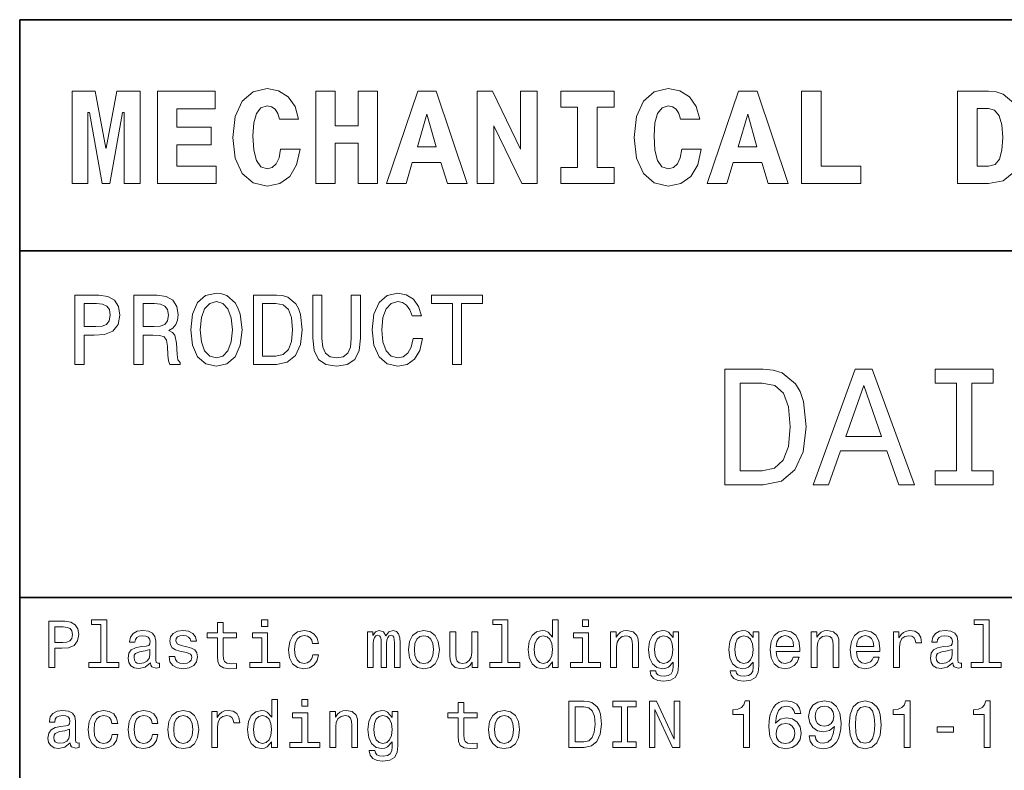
# Model space of a CAD drawing. Extents: x 0 to 420, y 0 to 297.
# Tile 9 of 23: x 220 to 263, y 38 to 70. Entities that reach past the tile are written whole.
import ezdxf

# ---------------------------------------------------------------- set-up
doc = ezdxf.new("R2010")
doc.units = 0

msp = doc.modelspace()

# ---------------------------------------------------------------- linework, layer by layer
at = {"color": 7, "lineweight": 35}
for p, q in [((220, 10), (220, 70)), ((220, 70), (410, 70)), ((220, 60), (350, 60)), ((220, 45), (410, 45))]:
    msp.add_line(p, q, dxfattribs=at)
at = {"color": 7, "lineweight": 13}
for points in [[(222.265137, 66.907776), (222.265137, 62.90778), (222.945251, 62.90778), (222.945251, 65.991356), (223.014404, 65.991356), (223.573486, 62.90778), (223.896255, 62.90778), (224.443802, 65.991356), (224.518738, 65.991356), (224.518738, 62.90778), (225.204605, 62.90778), (225.204605, 66.907776), (224.201736, 66.907776), (223.746399, 64.440918), (223.723343, 64.440918), (223.268005, 66.907776)], [(225.959656, 66.907776), (225.959656, 62.90778), (228.501434, 62.90778), (228.501434, 63.668587), (226.789627, 63.668587), (226.789627, 64.585014), (228.282425, 64.585014), (228.282425, 65.351585), (226.789627, 65.351585), (226.789627, 66.146973), (228.455338, 66.146973), (228.455338, 66.907776)], [(231.285309, 64.394814), (231.216141, 64.025932), (231.095093, 63.760807), (230.922195, 63.599422), (230.708939, 63.54755), (230.426514, 63.634003), (230.236313, 63.9049), (230.121033, 64.354462), (230.086456, 64.982704), (230.121033, 65.541786), (230.242081, 65.945244), (230.432281, 66.187317), (230.697403, 66.268013), (230.887604, 66.227661), (231.043228, 66.123917), (231.158508, 65.945244), (231.233429, 65.703171), (232.0634, 65.703171), (231.907776, 66.244957), (231.613831, 66.659943), (231.198853, 66.925072), (230.703171, 67.017288), (230.092224, 66.873199), (229.625366, 66.469742), (229.325653, 65.806915), (229.221909, 64.907776), (229.325653, 64.002884), (229.625366, 63.340057), (230.092224, 62.9366), (230.703171, 62.798271), (231.244965, 62.90778), (231.677231, 63.219017), (231.976944, 63.720459), (232.126801, 64.394814)], [(232.806915, 66.907776), (232.806915, 62.90778), (233.648407, 62.90778), (233.648407, 64.654175), (234.639771, 64.654175), (234.639771, 62.90778), (235.47551, 62.90778), (235.47551, 66.907776), (234.639771, 66.907776), (234.639771, 65.409218), (233.648407, 65.409218), (233.648407, 66.907776)], [(237.216141, 66.907776), (235.861664, 62.90778), (236.708939, 62.90778), (236.979828, 63.824207), (238.213257, 63.824207), (238.495682, 62.90778), (239.360229, 62.90778), (238.011536, 66.907776)], [(239.786743, 66.907776), (239.786743, 62.90778), (240.507202, 62.90778), (240.507202, 65.403458), (241.711823, 62.90778), (242.374634, 62.90778), (242.374634, 66.907776), (241.654175, 66.907776), (241.654175, 64.400574), (240.44957, 66.907776)], [(244.132568, 66.216141), (244.132568, 63.599422), (243.400574, 63.599422), (243.400574, 62.90778), (245.706055, 62.90778), (245.706055, 63.599422), (244.97406, 63.599422), (244.97406, 66.216141), (245.706055, 66.216141), (245.706055, 66.907776), (243.400574, 66.907776), (243.400574, 66.216141)], [(248.634003, 64.394814), (248.564835, 64.025932), (248.443802, 63.760807), (248.270889, 63.599422), (248.057632, 63.54755), (247.775208, 63.634003), (247.585007, 63.9049), (247.469742, 64.354462), (247.43515, 64.982704), (247.469742, 65.541786), (247.590775, 65.945244), (247.780975, 66.187317), (248.046112, 66.268013), (248.236313, 66.227661), (248.391937, 66.123917), (248.507202, 65.945244), (248.582123, 65.703171), (249.412109, 65.703171), (249.256485, 66.244957), (248.96254, 66.659943), (248.547546, 66.925072), (248.05188, 67.017288), (247.440918, 66.873199), (246.97406, 66.469742), (246.674347, 65.806915), (246.570602, 64.907776), (246.674347, 64.002884), (246.97406, 63.340057), (247.440918, 62.9366), (248.05188, 62.798271), (248.593658, 62.90778), (249.02594, 63.219017), (249.325653, 63.720459), (249.475494, 64.394814)], [(251.095093, 66.907776), (249.740631, 62.90778), (250.587891, 62.90778), (250.858795, 63.824207), (252.092224, 63.824207), (252.374634, 62.90778), (253.239197, 62.90778), (251.890488, 66.907776)], [(256.386169, 62.90778), (256.386169, 63.668587), (254.657059, 63.668587), (254.657059, 66.907776), (253.815552, 66.907776), (253.815552, 62.90778)], [(261.89624, 66.907776), (260.56485, 66.907776), (260.56485, 62.90778), (261.89624, 62.90778), (262.541779, 63.028816), (263.002869, 63.409222), (263.285309, 64.0317), (263.38327, 64.907776), (263.285309, 65.766571), (263.164246, 66.112389), (263.002869, 66.394814), (262.536011, 66.775215), (262.236298, 66.873199)], [(261.89624, 66.164261), (262.161377, 66.083572), (262.357361, 65.84726), (262.472626, 65.45533), (262.518738, 64.907776), (262.484131, 64.354462), (262.380402, 63.962536), (262.184448, 63.731987), (261.89624, 63.657059), (261.412109, 63.657059), (261.412109, 66.164261)], [(237.608063, 65.91066), (238.005768, 64.498558), (237.198853, 64.498558)], [(251.48703, 65.91066), (251.88472, 64.498558), (251.077805, 64.498558)], [(222.389053, 55.087173), (222.786743, 55.087173), (222.786743, 56.353745), (223.227661, 56.353745), (223.672913, 56.375359), (224.027374, 56.526653), (224.256485, 56.820602), (224.33429, 57.222622), (224.273773, 57.594379), (224.100861, 57.866714), (223.815567, 58.030979), (223.426514, 58.087173), (222.389053, 58.087173)], [(224.939484, 55.087173), (225.341492, 55.087173), (225.341492, 56.353745), (225.752167, 56.353745), (226.054749, 56.340775), (226.244965, 56.280258), (226.348709, 56.137608), (226.391937, 55.882561), (226.413544, 55.493515), (226.439484, 55.238472), (226.491348, 55.087173), (226.945251, 55.087173), (226.945251, 55.169308), (226.845825, 55.290344), (226.811234, 55.515129), (226.780975, 55.999279), (226.707489, 56.358067), (226.608063, 56.470459), (226.452454, 56.552593), (226.625366, 56.66066), (226.746399, 56.811958), (226.824203, 57.002159), (226.850143, 57.231266), (226.789627, 57.594379), (226.616714, 57.866714), (226.331406, 58.030979), (225.942368, 58.087173), (224.939484, 58.087173)], [(227.394806, 56.587173), (227.472626, 55.912823), (227.697403, 55.415703), (228.047546, 55.108788), (228.505768, 55.005039), (228.959656, 55.108788), (229.314117, 55.415703), (229.534576, 55.912823), (229.616714, 56.587173), (229.534576, 57.257202), (229.439484, 57.529537), (229.314117, 57.754322), (228.959656, 58.061237), (228.743515, 58.139046), (228.505768, 58.169308), (228.043228, 58.061237), (227.693085, 57.758644), (227.472626, 57.261524)], [(231.103745, 58.087173), (230.105194, 58.087173), (230.105194, 55.087173), (231.103745, 55.087173), (231.574921, 55.182274), (231.925079, 55.471901), (232.141205, 55.943081), (232.219025, 56.587173), (232.149857, 57.244232), (232.0634, 57.503601), (231.942368, 57.711094), (231.592224, 57.992073), (231.363113, 58.061237)], [(232.677231, 56.228382), (232.737747, 55.688038), (232.927948, 55.30331), (233.247833, 55.082851), (233.710373, 55.005039), (234.168594, 55.082851), (234.48848, 55.30331), (234.67868, 55.683716), (234.743515, 56.228382), (234.743515, 58.087173), (234.341492, 58.087173), (234.341492, 56.206772), (234.302597, 55.839336), (234.185883, 55.575645), (233.98703, 55.420025), (233.710373, 55.368153), (233.425079, 55.420025), (233.226227, 55.575645), (233.109512, 55.835011), (233.074921, 56.206772), (233.074921, 58.087173), (232.677231, 58.087173)], [(237.01297, 56.202446), (236.926514, 55.839336), (236.783859, 55.579967), (236.585022, 55.420025), (236.351593, 55.368153), (236.070602, 55.445965), (235.850143, 55.679394), (235.703171, 56.059795), (235.655624, 56.587173), (235.703171, 57.110229), (235.845825, 57.494953), (236.066284, 57.728386), (236.351593, 57.810516), (236.559082, 57.767288), (236.736313, 57.646252), (236.874634, 57.451729), (236.969742, 57.183716), (237.380402, 57.183716), (237.250717, 57.594379), (237.02594, 57.905617), (236.719025, 58.100143), (236.351593, 58.169308), (235.893372, 58.061237), (235.543228, 57.758644), (235.318451, 57.261524), (235.240631, 56.587173), (235.318451, 55.912823), (235.543228, 55.415703), (235.893372, 55.108788), (236.351593, 55.005039), (236.753601, 55.087173), (237.077805, 55.31628), (237.306915, 55.69236), (237.427948, 56.202446)], [(238.716141, 55.087173), (239.113831, 55.087173), (239.113831, 57.72406), (240.021606, 57.72406), (240.021606, 58.087173), (237.804031, 58.087173), (237.804031, 57.72406), (238.716141, 57.72406)], [(223.318451, 57.719738), (223.577805, 57.693802), (223.768005, 57.611668), (223.880402, 57.460373), (223.919312, 57.222622), (223.876083, 56.971901), (223.759369, 56.820602), (223.560516, 56.742794), (223.288177, 56.72118), (222.786743, 56.72118), (222.786743, 57.719738)], [(225.829971, 57.719738), (226.093658, 57.693802), (226.279541, 57.611668), (226.396255, 57.460373), (226.435165, 57.222622), (226.391937, 56.971901), (226.275223, 56.820602), (226.07637, 56.742794), (225.804031, 56.72118), (225.341492, 56.72118), (225.341492, 57.719738)], [(227.809799, 56.587173), (227.857346, 57.110229), (228, 57.494953), (228.220459, 57.728386), (228.505768, 57.810516), (228.786743, 57.728386), (229.007202, 57.490631), (229.149857, 57.105904), (229.201736, 56.587173), (229.149857, 56.064117), (229.007202, 55.679394), (228.786743, 55.445965), (228.505768, 55.368153), (228.220459, 55.445965), (228, 55.679394), (227.857346, 56.059795)], [(231.073486, 57.728386), (231.402023, 57.663544), (231.626801, 57.464695), (231.760803, 57.110229), (231.804031, 56.587173), (231.756485, 56.081409), (231.622482, 55.726944), (231.393372, 55.515129), (231.073486, 55.445965), (230.507202, 55.445965), (230.507202, 57.728386)], [(252.161377, 54.881123), (250.497116, 54.881123), (250.497116, 49.881123), (252.161377, 49.881123), (252.946686, 50.039623), (253.530258, 50.522331), (253.890488, 51.307636), (254.020172, 52.381123), (253.904892, 53.476223), (253.760803, 53.908501), (253.559082, 54.254322), (252.97551, 54.722622), (252.593658, 54.837894)], [(254.315567, 49.881123), (254.978394, 49.881123), (255.504318, 51.350864), (257.5, 51.350864), (258.02594, 49.881123), (258.703156, 49.881123), (256.873199, 54.888329), (256.138336, 54.888329)], [(260.511536, 50.486309), (259.589325, 50.486309), (259.589325, 49.881123), (262.096558, 49.881123), (262.096558, 50.486309), (261.174347, 50.486309), (261.174347, 54.275936), (262.096558, 54.275936), (262.096558, 54.881123), (259.589325, 54.881123), (259.589325, 54.275936), (260.511536, 54.275936)], [(252.110947, 54.283138), (252.658508, 54.175072), (253.033142, 53.843658), (253.256485, 53.25288), (253.328537, 52.381123), (253.249283, 51.538181), (253.02594, 50.947407), (252.644089, 50.594379), (252.110947, 50.479107), (251.167145, 50.479107), (251.167145, 54.283138)], [(255.734863, 51.963257), (256.505768, 54.167866), (257.276672, 51.963257)], [(221.259369, 41.974785), (221.52449, 41.974785), (221.52449, 42.819164), (221.818451, 42.819164), (222.11528, 42.833576), (222.351578, 42.934441), (222.504318, 43.130405), (222.556198, 43.398415), (222.515854, 43.646255), (222.400574, 43.827812), (222.210373, 43.937321), (221.951004, 43.974785), (221.259369, 43.974785)], [(223.510086, 43.830692), (223.510086, 42.188042), (222.98848, 42.188042), (222.98848, 41.974785), (224.282425, 41.974785), (224.282425, 42.188042), (223.763687, 42.188042), (223.763687, 44.043949), (223.112396, 44.043949), (223.112396, 43.830692)], [(228.55043, 43.254322), (228.55043, 42.479107), (228.567719, 42.228386), (228.648422, 42.055477), (228.809799, 41.954613), (229.083572, 41.920029), (229.383286, 41.934441), (229.383286, 42.153458), (229.164261, 42.136169), (228.965424, 42.159222), (228.858795, 42.23127), (228.812683, 42.352306), (228.804031, 42.522335), (228.804031, 43.254322), (229.383286, 43.254322), (229.383286, 43.470463), (228.804031, 43.470463), (228.804031, 43.922913), (228.55043, 43.922913), (228.55043, 43.470463), (228.112396, 43.470463), (228.112396, 43.254322)], [(230.729111, 44.043949), (230.46109, 44.043949), (230.46109, 43.755764), (230.729111, 43.755764)], [(240.858795, 43.830692), (240.858795, 42.188042), (240.337173, 42.188042), (240.337173, 41.974785), (241.631119, 41.974785), (241.631119, 42.188042), (241.112396, 42.188042), (241.112396, 44.043949), (240.46109, 44.043949), (240.46109, 43.830692)], [(243.040344, 42.213978), (243.040344, 41.974785), (243.293945, 41.974785), (243.293945, 44.043949), (243.043228, 44.043949), (243.043228, 43.286022), (242.850143, 43.505043), (242.731995, 43.556919), (242.596542, 43.577091), (242.351593, 43.519455), (242.161377, 43.35807), (242.03746, 43.098705), (241.994232, 42.75), (242.03746, 42.401299), (242.161377, 42.13905), (242.351593, 41.974785), (242.596542, 41.920029), (242.731995, 41.940205), (242.853027, 41.992077)], [(244.608063, 44.043949), (244.340057, 44.043949), (244.340057, 43.755764), (244.608063, 43.755764)], [(261.677246, 43.830692), (261.677246, 42.188042), (261.15564, 42.188042), (261.15564, 41.974785), (262.449585, 41.974785), (262.449585, 42.188042), (261.930847, 42.188042), (261.930847, 44.043949), (261.279541, 44.043949), (261.279541, 43.830692)], [(221.878967, 43.729828), (222.05188, 43.712536), (222.17868, 43.657784), (222.253601, 43.556919), (222.279541, 43.398415), (222.250717, 43.23127), (222.172913, 43.130405), (222.040344, 43.078529), (221.858795, 43.064121), (221.52449, 43.064121), (221.52449, 43.729828)], [(225.659943, 42.176514), (225.659943, 42.16787), (225.674347, 42.069885), (225.717575, 42.000721), (225.899139, 41.945965), (226.040344, 41.969021), (226.040344, 42.164986), (225.979828, 42.156342), (225.899139, 42.193806), (225.88472, 42.309078), (225.88472, 43.110233), (225.850143, 43.314842), (225.749283, 43.458935), (225.573486, 43.545391), (225.325653, 43.577091), (225.083572, 43.542507), (224.904892, 43.444527), (224.792511, 43.291786), (224.755051, 43.090057), (224.755051, 43.072769), (224.982712, 43.072769), (225.002884, 43.193806), (225.066284, 43.280262), (225.170029, 43.332134), (225.317001, 43.352306), (225.458206, 43.337898), (225.559082, 43.29467), (225.619598, 43.219742), (225.639771, 43.115993), (225.628235, 42.994957), (225.582138, 42.934441), (225.466858, 42.905621), (225.250717, 42.882565), (225.002884, 42.830692), (224.827087, 42.738472), (224.723343, 42.594383), (224.69165, 42.381126), (224.720459, 42.190922), (224.809799, 42.049713), (224.953888, 41.960377), (225.15274, 41.928677), (225.420746, 41.989193)], [(227.233429, 42.876801), (226.98848, 42.934441), (226.806915, 43.000721), (226.746399, 43.136169), (226.763687, 43.23127), (226.824203, 43.300434), (226.922195, 43.343662), (227.0634, 43.36095), (227.198853, 43.343662), (227.305481, 43.291786), (227.374634, 43.213978), (227.403458, 43.110233), (227.651291, 43.110233), (227.651291, 43.115993), (227.608063, 43.303314), (227.489914, 43.450291), (227.305481, 43.542507), (227.0634, 43.577091), (226.818451, 43.542507), (226.639771, 43.447407), (226.527374, 43.306198), (226.492798, 43.127522), (226.518738, 42.954613), (226.599426, 42.833576), (226.731995, 42.74712), (226.925079, 42.6866), (227.207489, 42.617435), (227.380402, 42.545391), (227.426514, 42.487755), (227.443802, 42.401299), (227.417862, 42.29467), (227.348709, 42.213978), (227.236313, 42.162106), (227.086456, 42.144814), (226.927948, 42.162106), (226.812683, 42.222622), (226.734863, 42.320606), (226.703171, 42.456055), (226.458206, 42.456055), (226.498566, 42.225506), (226.616714, 42.058357), (226.804031, 41.957493), (227.0634, 41.920029), (227.33429, 41.957493), (227.533142, 42.058357), (227.654175, 42.219742), (227.697403, 42.430115), (227.66571, 42.611671), (227.57637, 42.735592), (227.429398, 42.816284)], [(230.720459, 42.188042), (230.720459, 43.470463), (230.069168, 43.470463), (230.069168, 43.254322), (230.466858, 43.254322), (230.466858, 42.188042), (229.94812, 42.188042), (229.94812, 41.974785), (231.244965, 41.974785), (231.244965, 42.188042)], [(232.66571, 43.009369), (232.916428, 43.009369), (232.864548, 43.239914), (232.740631, 43.421471), (232.547546, 43.533863), (232.296829, 43.577091), (232.020172, 43.519455), (231.809799, 43.35807), (231.677231, 43.095821), (231.631119, 42.744236), (231.674347, 42.395535), (231.804031, 42.136169), (232.008652, 41.974785), (232.288177, 41.920029), (232.536026, 41.963257), (232.729111, 42.084293), (232.861664, 42.274498), (232.919312, 42.528099), (232.677231, 42.528099), (232.634003, 42.366714), (232.553314, 42.245678), (232.438034, 42.17075), (232.296829, 42.147694), (232.121033, 42.185158), (231.994232, 42.300434), (231.916428, 42.487755), (231.890488, 42.752884), (231.916428, 43.012249), (231.997116, 43.19957), (232.126801, 43.314842), (232.296829, 43.355186), (232.446686, 43.32925), (232.559082, 43.26297), (232.634003, 43.153458)], [(235.048996, 41.974785), (235.282425, 41.974785), (235.282425, 43.009369), (235.296829, 43.164986), (235.340057, 43.277378), (235.406342, 43.343662), (235.492798, 43.369598), (235.561951, 43.346542), (235.608063, 43.288906), (235.631119, 43.190922), (235.639771, 43.061241), (235.639771, 41.974785), (235.858795, 41.974785), (235.858795, 43.009369), (235.873199, 43.162106), (235.916428, 43.274498), (235.985596, 43.343662), (236.072052, 43.369598), (236.141205, 43.346542), (236.187317, 43.288906), (236.216141, 43.061241), (236.216141, 41.974785), (236.44957, 41.974785), (236.44957, 43.043949), (236.43515, 43.26585), (236.389053, 43.435879), (236.296829, 43.539627), (236.146973, 43.577091), (235.971176, 43.519455), (235.835739, 43.352306), (235.729111, 43.516571), (235.55043, 43.577091), (235.386169, 43.519455), (235.273773, 43.35807), (235.273773, 43.522335), (235.048996, 43.522335)], [(236.809799, 42.74712), (236.855911, 42.395535), (236.988464, 42.136169), (237.198853, 41.974785), (237.481262, 41.920029), (237.760803, 41.974785), (237.971176, 42.133286), (238.103745, 42.392651), (238.15274, 42.74712), (238.103745, 43.098705), (237.971176, 43.36095), (237.760803, 43.519455), (237.481262, 43.577091), (237.198853, 43.519455), (236.988464, 43.35807), (236.855911, 43.098705)], [(239.812683, 43.522335), (239.559082, 43.522335), (239.559082, 42.628963), (239.530258, 42.421471), (239.446686, 42.271614), (239.317001, 42.179398), (239.146973, 42.150578), (239.01152, 42.173634), (238.925064, 42.242798), (238.876083, 42.36095), (238.864548, 42.528099), (238.864548, 43.522335), (238.610947, 43.522335), (238.610947, 42.505043), (238.619598, 42.300434), (238.674347, 42.130405), (238.841492, 41.974785), (239.109512, 41.920029), (239.253601, 41.940205), (239.377518, 41.992077), (239.484146, 42.081413), (239.570602, 42.211098), (239.570602, 41.974785), (239.812683, 41.974785)], [(244.599426, 42.188042), (244.599426, 43.470463), (243.94812, 43.470463), (243.94812, 43.254322), (244.345825, 43.254322), (244.345825, 42.188042), (243.827087, 42.188042), (243.827087, 41.974785), (245.123917, 41.974785), (245.123917, 42.188042)], [(245.559082, 41.974785), (245.812683, 41.974785), (245.812683, 42.868156), (245.838623, 43.072769), (245.922195, 43.222622), (246.05188, 43.314842), (246.224792, 43.349426), (246.363113, 43.320606), (246.44957, 43.242798), (246.492798, 43.113113), (246.507202, 42.940201), (246.507202, 41.974785), (246.760803, 41.974785), (246.760803, 42.992077), (246.749283, 43.196686), (246.697403, 43.366714), (246.527374, 43.522335), (246.262253, 43.577091), (246.11528, 43.556919), (245.991364, 43.502163), (245.884735, 43.409943), (245.801147, 43.286022), (245.801147, 43.522335), (245.559082, 43.522335)], [(248.498566, 42.043949), (248.498566, 43.522335), (248.256485, 43.522335), (248.256485, 43.271614), (248.057632, 43.499279), (247.9366, 43.556919), (247.801147, 43.577091), (247.556198, 43.519455), (247.365997, 43.35807), (247.242081, 43.098705), (247.198853, 42.75), (247.242081, 42.398415), (247.365997, 42.13905), (247.556198, 41.974785), (247.801147, 41.920029), (247.939484, 41.940205), (248.054749, 41.992077), (248.256485, 42.211098), (248.256485, 41.992077), (248.233429, 41.819164), (248.170029, 41.695248), (248.048996, 41.623199), (247.867432, 41.597263), (247.708939, 41.614555), (247.596542, 41.657784), (247.530258, 41.732712), (247.510086, 41.833576), (247.265137, 41.833576), (247.265137, 41.822048), (247.302597, 41.637608), (247.417877, 41.499279), (247.60231, 41.409943), (247.853027, 41.378242), (248.15274, 41.421471), (248.351593, 41.542507), (248.463974, 41.752884)], [(251.968307, 42.043949), (251.968307, 43.522335), (251.726227, 43.522335), (251.726227, 43.271614), (251.527374, 43.499279), (251.406342, 43.556919), (251.270889, 43.577091), (251.02594, 43.519455), (250.835739, 43.35807), (250.711823, 43.098705), (250.668594, 42.75), (250.711823, 42.398415), (250.835739, 42.13905), (251.02594, 41.974785), (251.270889, 41.920029), (251.409225, 41.940205), (251.524506, 41.992077), (251.726227, 42.211098), (251.726227, 41.992077), (251.703171, 41.819164), (251.639771, 41.695248), (251.518738, 41.623199), (251.337173, 41.597263), (251.17868, 41.614555), (251.066284, 41.657784), (251, 41.732712), (250.979828, 41.833576), (250.734879, 41.833576), (250.734879, 41.822048), (250.772339, 41.637608), (250.887604, 41.499279), (251.072052, 41.409943), (251.322769, 41.378242), (251.622482, 41.421471), (251.82132, 41.542507), (251.933716, 41.752884)], [(252.720459, 42.675072), (253.734879, 42.675072), (253.737762, 42.793228), (253.69165, 43.124641), (253.56485, 43.372478), (253.363113, 43.522335), (253.095108, 43.577091), (252.832855, 43.519455), (252.631134, 43.35807), (252.50145, 43.095821), (252.455338, 42.75), (252.498566, 42.395535), (252.62825, 42.136169), (252.827087, 41.974785), (253.086456, 41.920029), (253.311249, 41.957493), (253.495682, 42.055477), (253.631134, 42.211098), (253.708939, 42.418591), (253.458221, 42.418591), (253.406342, 42.303314), (253.331421, 42.216858), (253.118164, 42.147694), (252.953888, 42.179398), (252.829971, 42.280262), (252.749283, 42.444527), (252.720459, 42.666428)], [(254.233429, 41.974785), (254.48703, 41.974785), (254.48703, 42.868156), (254.51297, 43.072769), (254.596542, 43.222622), (254.726227, 43.314842), (254.899139, 43.349426), (255.037476, 43.320606), (255.123932, 43.242798), (255.167145, 43.113113), (255.181564, 42.940201), (255.181564, 41.974785), (255.435165, 41.974785), (255.435165, 42.992077), (255.42363, 43.196686), (255.371765, 43.366714), (255.201736, 43.522335), (254.9366, 43.577091), (254.789627, 43.556919), (254.66571, 43.502163), (254.559082, 43.409943), (254.47551, 43.286022), (254.47551, 43.522335), (254.233429, 43.522335)], [(256.190216, 42.675072), (257.20462, 42.675072), (257.207489, 42.793228), (257.161377, 43.124641), (257.034576, 43.372478), (256.832855, 43.522335), (256.56485, 43.577091), (256.302612, 43.519455), (256.100861, 43.35807), (255.971191, 43.095821), (255.925079, 42.75), (255.968307, 42.395535), (256.097992, 42.136169), (256.296844, 41.974785), (256.556213, 41.920029), (256.780975, 41.957493), (256.965424, 42.055477), (257.100861, 42.211098), (257.17868, 42.418591), (256.927948, 42.418591), (256.876099, 42.303314), (256.801147, 42.216858), (256.587891, 42.147694), (256.423645, 42.179398), (256.299713, 42.280262), (256.219025, 42.444527), (256.190216, 42.666428)], [(257.798279, 41.974785), (258.05188, 41.974785), (258.05188, 42.859512), (258.07782, 43.072769), (258.15564, 43.225506), (258.28241, 43.317726), (258.452454, 43.349426), (258.579254, 43.32925), (258.674347, 43.271614), (258.731995, 43.173634), (258.752167, 43.041069), (259.008667, 43.041069), (258.97406, 43.274498), (258.878967, 43.441643), (258.720459, 43.542507), (258.504333, 43.577091), (258.357361, 43.554035), (258.23056, 43.496399), (258.118164, 43.398415), (258.028809, 43.26585), (258.028809, 43.522335), (257.798279, 43.522335)], [(260.357361, 42.176514), (260.357361, 42.16787), (260.371765, 42.069885), (260.414978, 42.000721), (260.596558, 41.945965), (260.737762, 41.969021), (260.737762, 42.164986), (260.677246, 42.156342), (260.596558, 42.193806), (260.582153, 42.309078), (260.582153, 43.110233), (260.547546, 43.314842), (260.446686, 43.458935), (260.270905, 43.545391), (260.023071, 43.577091), (259.780975, 43.542507), (259.602295, 43.444527), (259.489929, 43.291786), (259.452454, 43.090057), (259.452454, 43.072769), (259.680115, 43.072769), (259.700287, 43.193806), (259.763702, 43.280262), (259.867432, 43.332134), (260.014404, 43.352306), (260.15564, 43.337898), (260.2565, 43.29467), (260.317017, 43.219742), (260.337189, 43.115993), (260.325653, 42.994957), (260.279541, 42.934441), (260.164276, 42.905621), (259.94812, 42.882565), (259.700287, 42.830692), (259.524506, 42.738472), (259.420746, 42.594383), (259.389038, 42.381126), (259.417877, 42.190922), (259.507202, 42.049713), (259.651306, 41.960377), (259.850159, 41.928677), (260.118164, 41.989193)], [(237.069168, 42.75), (237.095093, 43.009369), (237.175797, 43.196686), (237.305481, 43.311962), (237.481262, 43.352306), (237.654175, 43.311962), (237.783859, 43.19957), (237.864548, 43.009369), (237.893372, 42.75), (237.864548, 42.487755), (237.783859, 42.29755), (237.654175, 42.182278), (237.481262, 42.144814), (237.305481, 42.182278), (237.175797, 42.29755), (237.095093, 42.487755)], [(242.639771, 43.349426), (242.806915, 43.309078), (242.933716, 43.196686), (243.008636, 43.009369), (243.03746, 42.75), (243.008636, 42.487755), (242.933716, 42.300434), (242.806915, 42.185158), (242.639771, 42.147694), (242.481262, 42.185158), (242.360229, 42.300434), (242.279541, 42.490635), (242.253601, 42.75), (242.279541, 43.006485), (242.360229, 43.193806), (242.481262, 43.309078)], [(247.46109, 42.75), (247.48703, 43.006485), (247.56485, 43.196686), (247.685883, 43.309078), (247.84726, 43.349426), (248.017288, 43.309078), (248.144089, 43.196686), (248.221909, 43.006485), (248.250717, 42.75), (248.221909, 42.487755), (248.144089, 42.300434), (248.017288, 42.185158), (247.84726, 42.147694), (247.685883, 42.185158), (247.56485, 42.300434), (247.48703, 42.490635)], [(250.930832, 42.75), (250.956772, 43.006485), (251.034576, 43.196686), (251.155624, 43.309078), (251.317001, 43.349426), (251.48703, 43.309078), (251.613831, 43.196686), (251.69165, 43.006485), (251.720459, 42.75), (251.69165, 42.487755), (251.613831, 42.300434), (251.48703, 42.185158), (251.317001, 42.147694), (251.155624, 42.185158), (251.034576, 42.300434), (250.956772, 42.490635)], [(252.720459, 42.888329), (252.752167, 43.087177), (252.829971, 43.23415), (252.948135, 43.323486), (253.103745, 43.355186), (253.256485, 43.323486), (253.374634, 43.23415), (253.446686, 43.087177), (253.472626, 42.888329)], [(256.190216, 42.888329), (256.221893, 43.087177), (256.299713, 43.23415), (256.417877, 43.323486), (256.573486, 43.355186), (256.726227, 43.323486), (256.844391, 43.23415), (256.916443, 43.087177), (256.942383, 42.888329)], [(225.631119, 42.516571), (225.596542, 42.366714), (225.504318, 42.251442), (225.365997, 42.176514), (225.195969, 42.150578), (225.086456, 42.164986), (225.008652, 42.211098), (224.959656, 42.291786), (224.945251, 42.404179), (224.956772, 42.505043), (225.002884, 42.577091), (225.187317, 42.657784), (225.420746, 42.692364), (225.631119, 42.761528)], [(260.328552, 42.516571), (260.293945, 42.366714), (260.201721, 42.251442), (260.063416, 42.176514), (259.893372, 42.150578), (259.783875, 42.164986), (259.706055, 42.211098), (259.657074, 42.291786), (259.64267, 42.404179), (259.654175, 42.505043), (259.700287, 42.577091), (259.884735, 42.657784), (260.118164, 42.692364), (260.328552, 42.761528)], [(230.896255, 38.758648), (230.896255, 38.519455), (231.149857, 38.519455), (231.149857, 40.588619), (230.899139, 40.588619), (230.899139, 39.830692), (230.706055, 40.049713), (230.587891, 40.101589), (230.452454, 40.121761), (230.207489, 40.064125), (230.017288, 39.90274), (229.893372, 39.643375), (229.850143, 39.29467), (229.893372, 38.945969), (230.017288, 38.68372), (230.207489, 38.519455), (230.452454, 38.464699), (230.587891, 38.484875), (230.708939, 38.536747)], [(232.463974, 40.588619), (232.195969, 40.588619), (232.195969, 40.300434), (232.463974, 40.300434)], [(238.959656, 39.798992), (238.959656, 39.023777), (238.976944, 38.773056), (239.057632, 38.600147), (239.219025, 38.499283), (239.492798, 38.464699), (239.792511, 38.479111), (239.792511, 38.698128), (239.573486, 38.68084), (239.374634, 38.703892), (239.268005, 38.77594), (239.221893, 38.896976), (239.213257, 39.067005), (239.213257, 39.798992), (239.792511, 39.798992), (239.792511, 40.015133), (239.213257, 40.015133), (239.213257, 40.467583), (238.959656, 40.467583), (238.959656, 40.015133), (238.521606, 40.015133), (238.521606, 39.798992)], [(244.417862, 40.519455), (243.752167, 40.519455), (243.752167, 38.519455), (244.417862, 38.519455), (244.731995, 38.582855), (244.965424, 38.77594), (245.109512, 39.090061), (245.161377, 39.519455), (245.11528, 39.957497), (245.057632, 40.130405), (244.976944, 40.268734), (244.743515, 40.456055), (244.590775, 40.502163)], [(246.023056, 38.761528), (245.654175, 38.761528), (245.654175, 38.519455), (246.657059, 38.519455), (246.657059, 38.761528), (246.288177, 38.761528), (246.288177, 40.277382), (246.657059, 40.277382), (246.657059, 40.519455), (245.654175, 40.519455), (245.654175, 40.277382), (246.023056, 40.277382)], [(247.233429, 38.519455), (247.472626, 38.519455), (247.472626, 40.159225), (248.239197, 38.519455), (248.547546, 38.519455), (248.547546, 40.519455), (248.305481, 40.519455), (248.305481, 38.879684), (247.547546, 40.519455), (247.233429, 40.519455)], [(251.308365, 38.519455), (251.570602, 38.519455), (251.570602, 40.533863), (251.374634, 40.533863), (251.322769, 40.35807), (251.219025, 40.239918), (251.060516, 40.170753), (250.841507, 40.147697), (250.841507, 39.943085), (251.308365, 39.943085)], [(253.786743, 39.980549), (253.731995, 40.213978), (253.605194, 40.38689), (253.409225, 40.496399), (253.155624, 40.533863), (252.985596, 40.513691), (252.838623, 40.458935), (252.708939, 40.369598), (252.599426, 40.242798), (252.51297, 40.084297), (252.44957, 39.891212), (252.409225, 39.663548), (252.397705, 39.407063), (252.443802, 38.997841), (252.585022, 38.701012), (252.812683, 38.522335), (253.123932, 38.461819), (253.403458, 38.513691), (253.616714, 38.649139), (253.755051, 38.862396), (253.804047, 39.133289), (253.755051, 39.407063), (253.622482, 39.617439), (253.417877, 39.750004), (253.164276, 39.796112), (252.890488, 39.738476), (252.685883, 39.574211), (252.729111, 39.891212), (252.821335, 40.118877), (252.96254, 40.254326), (253.158508, 40.300434), (253.302597, 40.277382), (253.412109, 40.216862), (253.484161, 40.115997), (253.521622, 39.980549)], [(254.138336, 39.015133), (254.181564, 38.787468), (254.305481, 38.611675), (254.50145, 38.502163), (254.760803, 38.461819), (254.930847, 38.481991), (255.083572, 38.533863), (255.213257, 38.623199), (255.322769, 38.750004), (255.409225, 38.908504), (255.472626, 39.104469), (255.510086, 39.329254), (255.524506, 39.588619), (255.47551, 39.994961), (255.33429, 40.29179), (255.109512, 40.470463), (254.801147, 40.533863), (254.518738, 40.481991), (254.305481, 40.343662), (254.167145, 40.130405), (254.121033, 39.862396), (254.167145, 39.585739), (254.302597, 39.375362), (254.504333, 39.242798), (254.760803, 39.19957), (255.031708, 39.254326), (255.236313, 39.421471), (255.190201, 39.101589), (255.097992, 38.87392), (254.956772, 38.738476), (254.763687, 38.695248), (254.613831, 38.71542), (254.504333, 38.77882), (254.432281, 38.879684), (254.403458, 39.015133)], [(255.870316, 39.496399), (255.913544, 39.043949), (256.049011, 38.721184), (256.265137, 38.525219), (256.56485, 38.461819), (256.861664, 38.525219), (257.07782, 38.721184), (257.210388, 39.043949), (257.2565, 39.496399), (257.210388, 39.945969), (257.15564, 40.124641), (257.07782, 40.271618), (256.861664, 40.467583), (256.56485, 40.533863), (256.265137, 40.467583), (256.049011, 40.268734), (255.913544, 39.945969)], [(258.247833, 38.519455), (258.510101, 38.519455), (258.510101, 40.533863), (258.314117, 40.533863), (258.262268, 40.35807), (258.158508, 40.239918), (258, 40.170753), (257.780975, 40.147697), (257.780975, 39.943085), (258.247833, 39.943085)], [(261.71759, 38.519455), (261.979828, 38.519455), (261.979828, 40.533863), (261.783875, 40.533863), (261.731995, 40.35807), (261.628235, 40.239918), (261.469757, 40.170753), (261.250732, 40.147697), (261.250732, 39.943085), (261.71759, 39.943085)], [(222.190201, 38.721184), (222.190201, 38.71254), (222.204605, 38.614555), (222.247833, 38.545391), (222.429398, 38.490635), (222.570602, 38.513691), (222.570602, 38.709656), (222.510086, 38.701012), (222.429398, 38.738476), (222.414978, 38.853748), (222.414978, 39.654903), (222.380402, 39.859512), (222.279541, 40.003605), (222.103745, 40.090061), (221.855911, 40.121761), (221.613831, 40.087177), (221.435165, 39.989197), (221.322769, 39.836456), (221.285309, 39.634727), (221.285309, 39.617439), (221.51297, 39.617439), (221.533142, 39.738476), (221.596542, 39.824932), (221.700287, 39.876804), (221.84726, 39.896976), (221.98848, 39.882568), (222.08934, 39.83934), (222.149857, 39.764412), (222.170029, 39.660664), (222.158508, 39.539627), (222.112396, 39.479111), (221.997116, 39.450291), (221.780975, 39.427235), (221.533142, 39.375362), (221.357346, 39.283142), (221.253601, 39.139053), (221.221909, 38.925797), (221.250717, 38.735592), (221.340057, 38.594383), (221.484146, 38.505047), (221.682999, 38.473347), (221.951004, 38.533863)], [(223.991348, 39.554039), (224.242081, 39.554039), (224.190201, 39.784584), (224.066284, 39.966141), (223.873199, 40.078533), (223.622482, 40.121761), (223.345825, 40.064125), (223.135452, 39.90274), (223.002884, 39.640491), (222.956772, 39.288906), (223, 38.940205), (223.129684, 38.68084), (223.33429, 38.519455), (223.613831, 38.464699), (223.861664, 38.507927), (224.054749, 38.628963), (224.187317, 38.819168), (224.244949, 39.072769), (224.002884, 39.072769), (223.959656, 38.911385), (223.878967, 38.790348), (223.763687, 38.71542), (223.622482, 38.692364), (223.446686, 38.729828), (223.319885, 38.845104), (223.242081, 39.032425), (223.216141, 39.297554), (223.242081, 39.556919), (223.322769, 39.74424), (223.452454, 39.859512), (223.622482, 39.899857), (223.772339, 39.87392), (223.88472, 39.80764), (223.959656, 39.698128)], [(225.726227, 39.554039), (225.976944, 39.554039), (225.925079, 39.784584), (225.801147, 39.966141), (225.608063, 40.078533), (225.357346, 40.121761), (225.080688, 40.064125), (224.870316, 39.90274), (224.737747, 39.640491), (224.69165, 39.288906), (224.734863, 38.940205), (224.864548, 38.68084), (225.069168, 38.519455), (225.348709, 38.464699), (225.596542, 38.507927), (225.789627, 38.628963), (225.922195, 38.819168), (225.979828, 39.072769), (225.737747, 39.072769), (225.694519, 38.911385), (225.613831, 38.790348), (225.498566, 38.71542), (225.357346, 38.692364), (225.181549, 38.729828), (225.054749, 38.845104), (224.976944, 39.032425), (224.951004, 39.297554), (224.976944, 39.556919), (225.057632, 39.74424), (225.187317, 39.859512), (225.357346, 39.899857), (225.507202, 39.87392), (225.619598, 39.80764), (225.694519, 39.698128)], [(226.400574, 39.29179), (226.446686, 38.940205), (226.579254, 38.68084), (226.789627, 38.519455), (227.072052, 38.464699), (227.351578, 38.519455), (227.561966, 38.677956), (227.694519, 38.937321), (227.743515, 39.29179), (227.694519, 39.643375), (227.561966, 39.905621), (227.351578, 40.064125), (227.072052, 40.121761), (226.789627, 40.064125), (226.579254, 39.90274), (226.446686, 39.643375)], [(228.305481, 38.519455), (228.559082, 38.519455), (228.559082, 39.404182), (228.585022, 39.617439), (228.662827, 39.770176), (228.789627, 39.862396), (228.959656, 39.894096), (229.086456, 39.87392), (229.181549, 39.816284), (229.239197, 39.718304), (229.259369, 39.585739), (229.515854, 39.585739), (229.481262, 39.819168), (229.386169, 39.986313), (229.227661, 40.087177), (229.01152, 40.121761), (228.864548, 40.098705), (228.737747, 40.041069), (228.625366, 39.943085), (228.536026, 39.81052), (228.536026, 40.067005), (228.305481, 40.067005)], [(233.414978, 38.519455), (233.668594, 38.519455), (233.668594, 39.412827), (233.694519, 39.617439), (233.778091, 39.767292), (233.907776, 39.859512), (234.080688, 39.894096), (234.219025, 39.865276), (234.305481, 39.787468), (234.348709, 39.657784), (234.363113, 39.484871), (234.363113, 38.519455), (234.616714, 38.519455), (234.616714, 39.536747), (234.605194, 39.741356), (234.553314, 39.911385), (234.383286, 40.067005), (234.118149, 40.121761), (233.971176, 40.101589), (233.84726, 40.046833), (233.740631, 39.954613), (233.657059, 39.830692), (233.657059, 40.067005), (233.414978, 40.067005)], [(236.354462, 38.588619), (236.354462, 40.067005), (236.112396, 40.067005), (236.112396, 39.816284), (235.913544, 40.043949), (235.792511, 40.101589), (235.657059, 40.121761), (235.412109, 40.064125), (235.221893, 39.90274), (235.097977, 39.643375), (235.054749, 39.29467), (235.097977, 38.943085), (235.221893, 38.68372), (235.412109, 38.519455), (235.657059, 38.464699), (235.795395, 38.484875), (235.91066, 38.536747), (236.112396, 38.755768), (236.112396, 38.536747), (236.08934, 38.363834), (236.02594, 38.239918), (235.904892, 38.16787), (235.723343, 38.141933), (235.564835, 38.159225), (235.452454, 38.202454), (235.386169, 38.277382), (235.365997, 38.378246), (235.121033, 38.378246), (235.121033, 38.366718), (235.158508, 38.182278), (235.273773, 38.043949), (235.458206, 37.954613), (235.708939, 37.922913), (236.008636, 37.966141), (236.207489, 38.087177), (236.319885, 38.297554)], [(240.279541, 39.29179), (240.325653, 38.940205), (240.458206, 38.68084), (240.668579, 38.519455), (240.951004, 38.464699), (241.230545, 38.519455), (241.440918, 38.677956), (241.573486, 38.937321), (241.622482, 39.29179), (241.573486, 39.643375), (241.440918, 39.905621), (241.230545, 40.064125), (240.951004, 40.121761), (240.668579, 40.064125), (240.458206, 39.90274), (240.325653, 39.643375)], [(244.39769, 40.280262), (244.616714, 40.237034), (244.766571, 40.104469), (244.855911, 39.868156), (244.88472, 39.519455), (244.853027, 39.182278), (244.763687, 38.945969), (244.610947, 38.804756), (244.39769, 38.758648), (244.020172, 38.758648), (244.020172, 40.280262)], [(254.400574, 39.865276), (254.429398, 40.043949), (254.510086, 40.185162), (254.636887, 40.274498), (254.801147, 40.306198), (254.971191, 40.274498), (255.100861, 40.185162), (255.181564, 40.046833), (255.213257, 39.868156), (255.181564, 39.686604), (255.100861, 39.551155), (254.968307, 39.467583), (254.792511, 39.438763), (254.634003, 39.467583), (254.510086, 39.551155), (254.429398, 39.68372)], [(256.146973, 39.496399), (256.170044, 39.845104), (256.242065, 40.095825), (256.371765, 40.242798), (256.56485, 40.29467), (256.755035, 40.242798), (256.884735, 40.095825), (256.956787, 39.845104), (256.979828, 39.496399), (256.956787, 39.144814), (256.884735, 38.894096), (256.755035, 38.74712), (256.56485, 38.698128), (256.371765, 38.74712), (256.242065, 38.894096), (256.170044, 39.144814)], [(226.659943, 39.29467), (226.685883, 39.554039), (226.766571, 39.741356), (226.896255, 39.856632), (227.072052, 39.896976), (227.244949, 39.856632), (227.374634, 39.74424), (227.455338, 39.554039), (227.484146, 39.29467), (227.455338, 39.032425), (227.374634, 38.84222), (227.244949, 38.726948), (227.072052, 38.689484), (226.896255, 38.726948), (226.766571, 38.84222), (226.685883, 39.032425)], [(230.495682, 39.894096), (230.662827, 39.853748), (230.789627, 39.741356), (230.864548, 39.554039), (230.893372, 39.29467), (230.864548, 39.032425), (230.789627, 38.845104), (230.662827, 38.729828), (230.495682, 38.692364), (230.337173, 38.729828), (230.216141, 38.845104), (230.135452, 39.035305), (230.109512, 39.29467), (230.135452, 39.551155), (230.216141, 39.738476), (230.337173, 39.853748)], [(232.455338, 38.732712), (232.455338, 40.015133), (231.804031, 40.015133), (231.804031, 39.798992), (232.201721, 39.798992), (232.201721, 38.732712), (231.682999, 38.732712), (231.682999, 38.519455), (232.979828, 38.519455), (232.979828, 38.732712)], [(235.317001, 39.29467), (235.342941, 39.551155), (235.420746, 39.741356), (235.541779, 39.853748), (235.703171, 39.894096), (235.873199, 39.853748), (236, 39.741356), (236.077805, 39.551155), (236.106628, 39.29467), (236.077805, 39.032425), (236, 38.845104), (235.873199, 38.729828), (235.703171, 38.692364), (235.541779, 38.729828), (235.420746, 38.845104), (235.342941, 39.035305)], [(240.53891, 39.29467), (240.564835, 39.554039), (240.645538, 39.741356), (240.775208, 39.856632), (240.951004, 39.896976), (241.123917, 39.856632), (241.253601, 39.74424), (241.33429, 39.554039), (241.363113, 39.29467), (241.33429, 39.032425), (241.253601, 38.84222), (241.123917, 38.726948), (240.951004, 38.689484), (240.775208, 38.726948), (240.645538, 38.84222), (240.564835, 39.032425)], [(222.161377, 39.061241), (222.126801, 38.911385), (222.034576, 38.796112), (221.896255, 38.721184), (221.726227, 38.695248), (221.616714, 38.709656), (221.53891, 38.755768), (221.489914, 38.836456), (221.47551, 38.948849), (221.48703, 39.049713), (221.533142, 39.121761), (221.717575, 39.202454), (221.951004, 39.237034), (222.161377, 39.306198)], [(253.524506, 39.130405), (253.492798, 38.948849), (253.412109, 38.81052), (253.282425, 38.718304), (253.121033, 38.689484), (252.951019, 38.718304), (252.821335, 38.80764), (252.737762, 38.945969), (252.711823, 39.127525), (252.740631, 39.306198), (252.821335, 39.441647), (252.953888, 39.528099), (253.132568, 39.559799), (253.288193, 39.528099), (253.412109, 39.444527), (253.492798, 39.309082)], [(259.685883, 39.179398), (260.383301, 39.179398), (260.383301, 39.407063), (259.685883, 39.407063)]]:
    msp.add_lwpolyline(points, close=True, dxfattribs=at)

doc.saveas('drawing.dxf')
